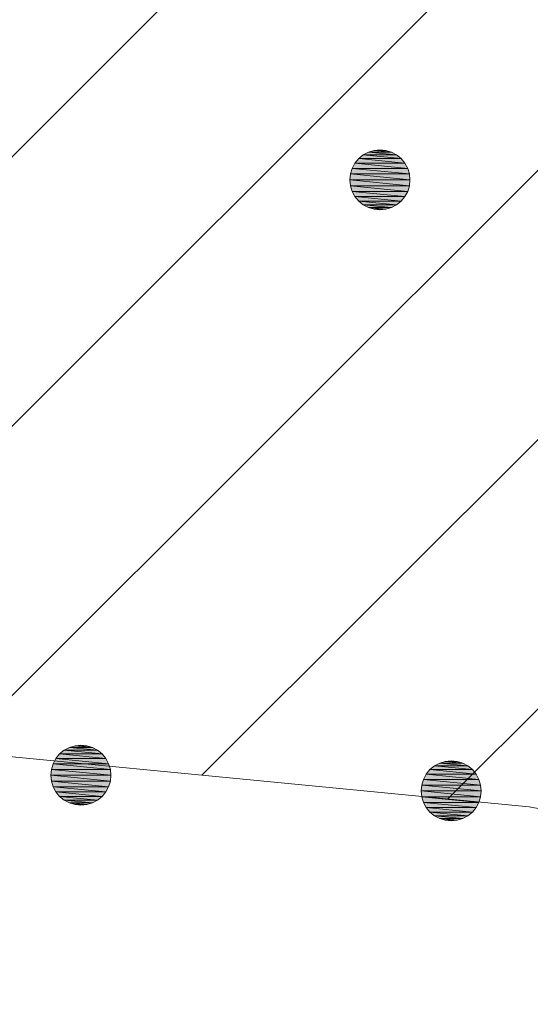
# Model space of a CAD drawing. Header units: metres. Extents: x 102852 to 106916, y 385458 to 392749.
# Tile 23 of 68: x 104678.5 to 104682.75, y 386153.01 to 386161.22. Entities that reach past the tile are written whole.
import ezdxf

# ---------------------------------------------------------------- set-up
doc = ezdxf.new("R2010")
doc.units = ezdxf.units.M
for name, color, linetype, lineweight in [('0-BEPLANTING', 14, 'Continuous', 30), ('0-GRAS OM SPORTVELDEN', 2, 'Continuous', 30), ('B-WE-GR-STRUIK-G', 90, 'Continuous', 13), ('Bomen', 84, 'Continuous', 0)]:
    doc.layers.add(name, color=color, linetype=linetype, lineweight=lineweight)

# ---------------------------------------------------------------- blocks, each defined once
blk = doc.blocks.new('MPOLYGON_526')
at = {"layer": 'Bomen', "flags": 128}
for points in [[(104678.9612, 386155.1652), (104678.9143, 386155.151), (104679.1057, 386155.151)], [(104679.01, 386155.17), (104678.9612, 386155.1652), (104679.0588, 386155.1652)], [(104678.9612, 386155.1652), (104679.0588, 386155.1652), (104679.1057, 386155.151)], [(104678.8332, 386155.0968), (104678.8021, 386155.0589), (104679.2179, 386155.0589)], [(104678.8711, 386155.1279), (104678.8332, 386155.0968), (104679.1868, 386155.0968)], [(104678.8332, 386155.0968), (104679.1868, 386155.0968), (104679.2179, 386155.0589)], [(104678.9143, 386155.151), (104678.8711, 386155.1279), (104679.1489, 386155.1279)], [(104678.8711, 386155.1279), (104679.1489, 386155.1279), (104679.1868, 386155.0968)], [(104678.9143, 386155.151), (104679.1057, 386155.151), (104679.1489, 386155.1279)], [(104678.779, 386155.0157), (104678.7648, 386154.9688), (104679.2552, 386154.9688)], [(104678.8021, 386155.0589), (104678.779, 386155.0157), (104679.241, 386155.0157)], [(104678.779, 386155.0157), (104679.241, 386155.0157), (104679.2552, 386154.9688)], [(104678.8021, 386155.0589), (104679.2179, 386155.0589), (104679.241, 386155.0157)], [(104678.7648, 386154.9688), (104678.76, 386154.92), (104679.26, 386154.92)], [(104678.76, 386154.92), (104678.7648, 386154.8712), (104679.2552, 386154.8712)], [(104678.76, 386154.92), (104679.26, 386154.92), (104679.2552, 386154.8712)], [(104678.7648, 386154.9688), (104679.2552, 386154.9688), (104679.26, 386154.92)], [(104678.7648, 386154.8712), (104678.779, 386154.8243), (104679.241, 386154.8243)], [(104678.7648, 386154.8712), (104679.2552, 386154.8712), (104679.241, 386154.8243)], [(104678.779, 386154.8243), (104678.8021, 386154.7811), (104679.2179, 386154.7811)], [(104678.779, 386154.8243), (104679.241, 386154.8243), (104679.2179, 386154.7811)], [(104678.8021, 386154.7811), (104678.8332, 386154.7432), (104679.1868, 386154.7432)], [(104678.8021, 386154.7811), (104679.2179, 386154.7811), (104679.1868, 386154.7432)], [(104678.8332, 386154.7432), (104678.8711, 386154.7121), (104679.1489, 386154.7121)], [(104678.8332, 386154.7432), (104679.1868, 386154.7432), (104679.1489, 386154.7121)], [(104678.8711, 386154.7121), (104678.9143, 386154.689), (104679.1057, 386154.689)], [(104678.8711, 386154.7121), (104679.1489, 386154.7121), (104679.1057, 386154.689)], [(104678.9143, 386154.689), (104678.9612, 386154.6748), (104679.0588, 386154.6748)], [(104678.9143, 386154.689), (104679.1057, 386154.689), (104679.0588, 386154.6748)], [(104678.9612, 386154.6748), (104679.0588, 386154.6748), (104679.01, 386154.67)]]:
    blk.add_lwpolyline(points, close=True, dxfattribs=at)
at = {"layer": 'Bomen', "color": 74, "true_color": 0x55aa00, "flags": 128}
for points in [[(104678.9143, 386155.151), (104678.9612, 386155.1652)], [(104678.9612, 386155.1652), (104679.01, 386155.17)], [(104679.01, 386155.17), (104679.0588, 386155.1652)], [(104679.0588, 386155.1652), (104679.1057, 386155.151)], [(104678.8021, 386155.0589), (104678.8332, 386155.0968)], [(104678.8332, 386155.0968), (104678.8711, 386155.1279)], [(104678.8711, 386155.1279), (104678.9143, 386155.151)], [(104679.1057, 386155.151), (104679.1489, 386155.1279)], [(104679.1489, 386155.1279), (104679.1868, 386155.0968)], [(104679.1868, 386155.0968), (104679.2179, 386155.0589)], [(104678.7648, 386154.9688), (104678.779, 386155.0157)], [(104678.779, 386155.0157), (104678.8021, 386155.0589)], [(104679.2179, 386155.0589), (104679.241, 386155.0157)], [(104679.241, 386155.0157), (104679.2552, 386154.9688)], [(104678.76, 386154.92), (104678.7648, 386154.9688)], [(104678.7648, 386154.8712), (104678.76, 386154.92)], [(104679.2552, 386154.9688), (104679.26, 386154.92)], [(104679.26, 386154.92), (104679.2552, 386154.8712)], [(104678.779, 386154.8243), (104678.7648, 386154.8712)], [(104679.2552, 386154.8712), (104679.241, 386154.8243)], [(104678.8021, 386154.7811), (104678.779, 386154.8243)], [(104678.8332, 386154.7432), (104678.8021, 386154.7811)], [(104679.2179, 386154.7811), (104679.1868, 386154.7432)], [(104679.241, 386154.8243), (104679.2179, 386154.7811)], [(104678.8711, 386154.7121), (104678.8332, 386154.7432)], [(104678.9143, 386154.689), (104678.8711, 386154.7121)], [(104678.9612, 386154.6748), (104678.9143, 386154.689)], [(104679.01, 386154.67), (104678.9612, 386154.6748)], [(104679.0588, 386154.6748), (104679.01, 386154.67)], [(104679.1057, 386154.689), (104679.0588, 386154.6748)], [(104679.1489, 386154.7121), (104679.1057, 386154.689)], [(104679.1868, 386154.7432), (104679.1489, 386154.7121)]]:
    blk.add_lwpolyline(points, dxfattribs=at)
at = {"layer": 'Bomen'}
for points in [[(104678.9612, 386155.1652), (104678.9143, 386155.151), (104679.1057, 386155.151)], [(104679.01, 386155.17), (104678.9612, 386155.1652), (104679.0588, 386155.1652)], [(104678.9612, 386155.1652), (104679.0588, 386155.1652), (104679.1057, 386155.151)], [(104678.8332, 386155.0968), (104678.8021, 386155.0589), (104679.2179, 386155.0589)], [(104678.8711, 386155.1279), (104678.8332, 386155.0968), (104679.1868, 386155.0968)], [(104678.8332, 386155.0968), (104679.1868, 386155.0968), (104679.2179, 386155.0589)], [(104678.9143, 386155.151), (104678.8711, 386155.1279), (104679.1489, 386155.1279)], [(104678.8711, 386155.1279), (104679.1489, 386155.1279), (104679.1868, 386155.0968)], [(104678.9143, 386155.151), (104679.1057, 386155.151), (104679.1489, 386155.1279)], [(104678.779, 386155.0157), (104678.7648, 386154.9688), (104679.2552, 386154.9688)], [(104678.8021, 386155.0589), (104678.779, 386155.0157), (104679.241, 386155.0157)], [(104678.779, 386155.0157), (104679.241, 386155.0157), (104679.2552, 386154.9688)], [(104678.8021, 386155.0589), (104679.2179, 386155.0589), (104679.241, 386155.0157)], [(104678.7648, 386154.9688), (104678.76, 386154.92), (104679.26, 386154.92)], [(104678.7648, 386154.9688), (104679.2552, 386154.9688), (104679.26, 386154.92)]]:
    blk.add_solid(points, dxfattribs=at)
at = {"layer": 'Bomen', "extrusion": (0, 0, -1)}
for points in [[(-104678.76, 386154.92), (-104678.7648, 386154.8712), (-104679.2552, 386154.8712)], [(-104678.76, 386154.92), (-104679.26, 386154.92), (-104679.2552, 386154.8712)], [(-104678.7648, 386154.8712), (-104678.779, 386154.8243), (-104679.241, 386154.8243)], [(-104678.7648, 386154.8712), (-104679.2552, 386154.8712), (-104679.241, 386154.8243)], [(-104678.779, 386154.8243), (-104678.8021, 386154.7811), (-104679.2179, 386154.7811)], [(-104678.779, 386154.8243), (-104679.241, 386154.8243), (-104679.2179, 386154.7811)], [(-104678.8021, 386154.7811), (-104678.8332, 386154.7432), (-104679.1868, 386154.7432)], [(-104678.8021, 386154.7811), (-104679.2179, 386154.7811), (-104679.1868, 386154.7432)], [(-104678.8332, 386154.7432), (-104678.8711, 386154.7121), (-104679.1489, 386154.7121)], [(-104678.8332, 386154.7432), (-104679.1868, 386154.7432), (-104679.1489, 386154.7121)], [(-104678.8711, 386154.7121), (-104678.9143, 386154.689), (-104679.1057, 386154.689)], [(-104678.8711, 386154.7121), (-104679.1489, 386154.7121), (-104679.1057, 386154.689)], [(-104678.9143, 386154.689), (-104678.9612, 386154.6748), (-104679.0588, 386154.6748)], [(-104678.9143, 386154.689), (-104679.1057, 386154.689), (-104679.0588, 386154.6748)], [(-104678.9612, 386154.6748), (-104679.0588, 386154.6748), (-104679.01, 386154.67)]]:
    blk.add_solid(points, dxfattribs=at)
blk = doc.blocks.new('MPOLYGON_527')
at = {"layer": 'Bomen', "flags": 128}
for points in [[(104681.3605, 386160.0896), (104681.3226, 386160.0585), (104681.6761, 386160.0585)], [(104681.4037, 386160.1127), (104681.3605, 386160.0896), (104681.6383, 386160.0896)], [(104681.3605, 386160.0896), (104681.6383, 386160.0896), (104681.6761, 386160.0585)], [(104681.4506, 386160.1269), (104681.4037, 386160.1127), (104681.595, 386160.1127)], [(104681.4037, 386160.1127), (104681.595, 386160.1127), (104681.6383, 386160.0896)], [(104681.4994, 386160.1317), (104681.4506, 386160.1269), (104681.5481, 386160.1269)], [(104681.4506, 386160.1269), (104681.5481, 386160.1269), (104681.595, 386160.1127)], [(104681.2915, 386160.0206), (104681.2684, 386159.9774), (104681.7303, 386159.9774)], [(104681.3226, 386160.0585), (104681.2915, 386160.0206), (104681.7072, 386160.0206)], [(104681.2915, 386160.0206), (104681.7072, 386160.0206), (104681.7303, 386159.9774)], [(104681.3226, 386160.0585), (104681.6761, 386160.0585), (104681.7072, 386160.0206)], [(104681.2542, 386159.9305), (104681.2494, 386159.8817), (104681.7494, 386159.8817)], [(104681.2684, 386159.9774), (104681.2542, 386159.9305), (104681.7446, 386159.9305)], [(104681.2542, 386159.9305), (104681.7446, 386159.9305), (104681.7494, 386159.8817)], [(104681.2684, 386159.9774), (104681.7303, 386159.9774), (104681.7446, 386159.9305)], [(104681.2494, 386159.8817), (104681.2542, 386159.8329), (104681.7446, 386159.8329)], [(104681.2494, 386159.8817), (104681.7494, 386159.8817), (104681.7446, 386159.8329)], [(104681.2542, 386159.8329), (104681.2684, 386159.786), (104681.7303, 386159.786)], [(104681.2542, 386159.8329), (104681.7446, 386159.8329), (104681.7303, 386159.786)], [(104681.2684, 386159.786), (104681.2915, 386159.7428), (104681.7072, 386159.7428)], [(104681.2684, 386159.786), (104681.7303, 386159.786), (104681.7072, 386159.7428)], [(104681.2915, 386159.7428), (104681.3226, 386159.7049), (104681.6761, 386159.7049)], [(104681.2915, 386159.7428), (104681.7072, 386159.7428), (104681.6761, 386159.7049)], [(104681.3226, 386159.7049), (104681.3605, 386159.6738), (104681.6383, 386159.6738)], [(104681.3226, 386159.7049), (104681.6761, 386159.7049), (104681.6383, 386159.6738)], [(104681.3605, 386159.6738), (104681.4037, 386159.6507), (104681.595, 386159.6507)], [(104681.3605, 386159.6738), (104681.6383, 386159.6738), (104681.595, 386159.6507)], [(104681.4037, 386159.6507), (104681.4506, 386159.6365), (104681.5481, 386159.6365)], [(104681.4037, 386159.6507), (104681.595, 386159.6507), (104681.5481, 386159.6365)], [(104681.4506, 386159.6365), (104681.5481, 386159.6365), (104681.4994, 386159.6317)]]:
    blk.add_lwpolyline(points, close=True, dxfattribs=at)
at = {"layer": 'Bomen', "color": 74, "true_color": 0x55aa00, "flags": 128}
for points in [[(104681.3226, 386160.0585), (104681.3605, 386160.0896)], [(104681.3605, 386160.0896), (104681.4037, 386160.1127)], [(104681.4037, 386160.1127), (104681.4506, 386160.1269)], [(104681.4506, 386160.1269), (104681.4994, 386160.1317)], [(104681.4994, 386160.1317), (104681.5481, 386160.1269)], [(104681.5481, 386160.1269), (104681.595, 386160.1127)], [(104681.595, 386160.1127), (104681.6383, 386160.0896)], [(104681.6383, 386160.0896), (104681.6761, 386160.0585)], [(104681.2684, 386159.9774), (104681.2915, 386160.0206)], [(104681.2915, 386160.0206), (104681.3226, 386160.0585)], [(104681.6761, 386160.0585), (104681.7072, 386160.0206)], [(104681.7072, 386160.0206), (104681.7303, 386159.9774)], [(104681.2494, 386159.8817), (104681.2542, 386159.9305)], [(104681.2542, 386159.9305), (104681.2684, 386159.9774)], [(104681.7303, 386159.9774), (104681.7446, 386159.9305)], [(104681.7446, 386159.9305), (104681.7494, 386159.8817)], [(104681.2542, 386159.8329), (104681.2494, 386159.8817)], [(104681.7494, 386159.8817), (104681.7446, 386159.8329)], [(104681.2684, 386159.786), (104681.2542, 386159.8329)], [(104681.2915, 386159.7428), (104681.2684, 386159.786)], [(104681.7303, 386159.786), (104681.7072, 386159.7428)], [(104681.7446, 386159.8329), (104681.7303, 386159.786)], [(104681.3226, 386159.7049), (104681.2915, 386159.7428)], [(104681.3605, 386159.6738), (104681.3226, 386159.7049)], [(104681.4037, 386159.6507), (104681.3605, 386159.6738)], [(104681.6383, 386159.6738), (104681.595, 386159.6507)], [(104681.6761, 386159.7049), (104681.6383, 386159.6738)], [(104681.7072, 386159.7428), (104681.6761, 386159.7049)], [(104681.4506, 386159.6365), (104681.4037, 386159.6507)], [(104681.4994, 386159.6317), (104681.4506, 386159.6365)], [(104681.5481, 386159.6365), (104681.4994, 386159.6317)], [(104681.595, 386159.6507), (104681.5481, 386159.6365)]]:
    blk.add_lwpolyline(points, dxfattribs=at)
at = {"layer": 'Bomen'}
for points in [[(104681.3605, 386160.0896), (104681.3226, 386160.0585), (104681.6761, 386160.0585)], [(104681.4037, 386160.1127), (104681.3605, 386160.0896), (104681.6383, 386160.0896)], [(104681.3605, 386160.0896), (104681.6383, 386160.0896), (104681.6761, 386160.0585)], [(104681.4506, 386160.1269), (104681.4037, 386160.1127), (104681.595, 386160.1127)], [(104681.4037, 386160.1127), (104681.595, 386160.1127), (104681.6383, 386160.0896)], [(104681.4994, 386160.1317), (104681.4506, 386160.1269), (104681.5481, 386160.1269)], [(104681.4506, 386160.1269), (104681.5481, 386160.1269), (104681.595, 386160.1127)], [(104681.2915, 386160.0206), (104681.2684, 386159.9774), (104681.7303, 386159.9774)], [(104681.3226, 386160.0585), (104681.2915, 386160.0206), (104681.7072, 386160.0206)], [(104681.2915, 386160.0206), (104681.7072, 386160.0206), (104681.7303, 386159.9774)], [(104681.3226, 386160.0585), (104681.6761, 386160.0585), (104681.7072, 386160.0206)], [(104681.2542, 386159.9305), (104681.2494, 386159.8817), (104681.7494, 386159.8817)], [(104681.2684, 386159.9774), (104681.2542, 386159.9305), (104681.7446, 386159.9305)], [(104681.2542, 386159.9305), (104681.7446, 386159.9305), (104681.7494, 386159.8817)], [(104681.2684, 386159.9774), (104681.7303, 386159.9774), (104681.7446, 386159.9305)]]:
    blk.add_solid(points, dxfattribs=at)
at = {"layer": 'Bomen', "extrusion": (0, 0, -1)}
for points in [[(-104681.2494, 386159.8817), (-104681.2542, 386159.8329), (-104681.7446, 386159.8329)], [(-104681.2494, 386159.8817), (-104681.7494, 386159.8817), (-104681.7446, 386159.8329)], [(-104681.2542, 386159.8329), (-104681.2684, 386159.786), (-104681.7303, 386159.786)], [(-104681.2542, 386159.8329), (-104681.7446, 386159.8329), (-104681.7303, 386159.786)], [(-104681.2684, 386159.786), (-104681.2915, 386159.7428), (-104681.7072, 386159.7428)], [(-104681.2684, 386159.786), (-104681.7303, 386159.786), (-104681.7072, 386159.7428)], [(-104681.2915, 386159.7428), (-104681.3226, 386159.7049), (-104681.6761, 386159.7049)], [(-104681.2915, 386159.7428), (-104681.7072, 386159.7428), (-104681.6761, 386159.7049)], [(-104681.3226, 386159.7049), (-104681.3605, 386159.6738), (-104681.6383, 386159.6738)], [(-104681.3226, 386159.7049), (-104681.6761, 386159.7049), (-104681.6383, 386159.6738)], [(-104681.3605, 386159.6738), (-104681.4037, 386159.6507), (-104681.595, 386159.6507)], [(-104681.3605, 386159.6738), (-104681.6383, 386159.6738), (-104681.595, 386159.6507)], [(-104681.4037, 386159.6507), (-104681.4506, 386159.6365), (-104681.5481, 386159.6365)], [(-104681.4037, 386159.6507), (-104681.595, 386159.6507), (-104681.5481, 386159.6365)], [(-104681.4506, 386159.6365), (-104681.5481, 386159.6365), (-104681.4994, 386159.6317)]]:
    blk.add_solid(points, dxfattribs=at)
blk = doc.blocks.new('MPOLYGON_561')
at = {"layer": 'Bomen', "flags": 128}
for points in [[(104681.9534, 386154.9973), (104681.9156, 386154.9662), (104682.2691, 386154.9662)], [(104681.9967, 386155.0204), (104681.9534, 386154.9973), (104682.2312, 386154.9973)], [(104681.9534, 386154.9973), (104682.2312, 386154.9973), (104682.2691, 386154.9662)], [(104682.0436, 386155.0346), (104681.9967, 386155.0204), (104682.188, 386155.0204)], [(104681.9967, 386155.0204), (104682.188, 386155.0204), (104682.2312, 386154.9973)], [(104682.0923, 386155.0394), (104682.0436, 386155.0346), (104682.1411, 386155.0346)], [(104682.0436, 386155.0346), (104682.1411, 386155.0346), (104682.188, 386155.0204)], [(104681.8845, 386154.9283), (104681.8614, 386154.8851), (104682.3233, 386154.8851)], [(104681.9156, 386154.9662), (104681.8845, 386154.9283), (104682.3002, 386154.9283)], [(104681.8845, 386154.9283), (104682.3002, 386154.9283), (104682.3233, 386154.8851)], [(104681.9156, 386154.9662), (104682.2691, 386154.9662), (104682.3002, 386154.9283)], [(104681.8471, 386154.8382), (104681.8423, 386154.7894), (104682.3423, 386154.7894)], [(104681.8614, 386154.8851), (104681.8471, 386154.8382), (104682.3375, 386154.8382)], [(104681.8471, 386154.8382), (104682.3375, 386154.8382), (104682.3423, 386154.7894)], [(104681.8614, 386154.8851), (104682.3233, 386154.8851), (104682.3375, 386154.8382)], [(104681.8423, 386154.7894), (104681.8471, 386154.7406), (104682.3375, 386154.7406)], [(104681.8423, 386154.7894), (104682.3423, 386154.7894), (104682.3375, 386154.7406)], [(104681.8471, 386154.7406), (104681.8614, 386154.6937), (104682.3233, 386154.6937)], [(104681.8471, 386154.7406), (104682.3375, 386154.7406), (104682.3233, 386154.6937)], [(104681.8614, 386154.6937), (104681.8845, 386154.6505), (104682.3002, 386154.6505)], [(104681.8614, 386154.6937), (104682.3233, 386154.6937), (104682.3002, 386154.6505)], [(104681.8845, 386154.6505), (104681.9156, 386154.6126), (104682.2691, 386154.6126)], [(104681.8845, 386154.6505), (104682.3002, 386154.6505), (104682.2691, 386154.6126)], [(104681.9156, 386154.6126), (104681.9534, 386154.5815), (104682.2312, 386154.5815)], [(104681.9156, 386154.6126), (104682.2691, 386154.6126), (104682.2312, 386154.5815)], [(104681.9534, 386154.5815), (104681.9967, 386154.5584), (104682.188, 386154.5584)], [(104681.9534, 386154.5815), (104682.2312, 386154.5815), (104682.188, 386154.5584)], [(104681.9967, 386154.5584), (104682.0436, 386154.5442), (104682.1411, 386154.5442)], [(104681.9967, 386154.5584), (104682.188, 386154.5584), (104682.1411, 386154.5442)], [(104682.0436, 386154.5442), (104682.1411, 386154.5442), (104682.0923, 386154.5394)]]:
    blk.add_lwpolyline(points, close=True, dxfattribs=at)
at = {"layer": 'Bomen', "color": 74, "true_color": 0x55aa00, "flags": 128}
for points in [[(104681.9156, 386154.9662), (104681.9534, 386154.9973)], [(104681.9534, 386154.9973), (104681.9967, 386155.0204)], [(104681.9967, 386155.0204), (104682.0436, 386155.0346)], [(104682.0436, 386155.0346), (104682.0923, 386155.0394)], [(104682.0923, 386155.0394), (104682.1411, 386155.0346)], [(104682.1411, 386155.0346), (104682.188, 386155.0204)], [(104682.188, 386155.0204), (104682.2312, 386154.9973)], [(104682.2312, 386154.9973), (104682.2691, 386154.9662)], [(104681.8614, 386154.8851), (104681.8845, 386154.9283)], [(104681.8845, 386154.9283), (104681.9156, 386154.9662)], [(104682.2691, 386154.9662), (104682.3002, 386154.9283)], [(104682.3002, 386154.9283), (104682.3233, 386154.8851)], [(104681.8423, 386154.7894), (104681.8471, 386154.8382)], [(104681.8471, 386154.8382), (104681.8614, 386154.8851)], [(104682.3233, 386154.8851), (104682.3375, 386154.8382)], [(104682.3375, 386154.8382), (104682.3423, 386154.7894)], [(104681.8471, 386154.7406), (104681.8423, 386154.7894)], [(104682.3423, 386154.7894), (104682.3375, 386154.7406)], [(104681.8614, 386154.6937), (104681.8471, 386154.7406)], [(104681.8845, 386154.6505), (104681.8614, 386154.6937)], [(104682.3233, 386154.6937), (104682.3002, 386154.6505)], [(104682.3375, 386154.7406), (104682.3233, 386154.6937)], [(104681.9156, 386154.6126), (104681.8845, 386154.6505)], [(104681.9534, 386154.5815), (104681.9156, 386154.6126)], [(104682.2691, 386154.6126), (104682.2312, 386154.5815)], [(104682.3002, 386154.6505), (104682.2691, 386154.6126)], [(104681.9967, 386154.5584), (104681.9534, 386154.5815)], [(104682.0436, 386154.5442), (104681.9967, 386154.5584)], [(104682.0923, 386154.5394), (104682.0436, 386154.5442)], [(104682.1411, 386154.5442), (104682.0923, 386154.5394)], [(104682.188, 386154.5584), (104682.1411, 386154.5442)], [(104682.2312, 386154.5815), (104682.188, 386154.5584)]]:
    blk.add_lwpolyline(points, dxfattribs=at)
at = {"layer": 'Bomen'}
for points in [[(104681.9534, 386154.9973), (104681.9156, 386154.9662), (104682.2691, 386154.9662)], [(104681.9967, 386155.0204), (104681.9534, 386154.9973), (104682.2312, 386154.9973)], [(104681.9534, 386154.9973), (104682.2312, 386154.9973), (104682.2691, 386154.9662)], [(104682.0436, 386155.0346), (104681.9967, 386155.0204), (104682.188, 386155.0204)], [(104681.9967, 386155.0204), (104682.188, 386155.0204), (104682.2312, 386154.9973)], [(104682.0923, 386155.0394), (104682.0436, 386155.0346), (104682.1411, 386155.0346)], [(104682.0436, 386155.0346), (104682.1411, 386155.0346), (104682.188, 386155.0204)], [(104681.8845, 386154.9283), (104681.8614, 386154.8851), (104682.3233, 386154.8851)], [(104681.9156, 386154.9662), (104681.8845, 386154.9283), (104682.3002, 386154.9283)], [(104681.8845, 386154.9283), (104682.3002, 386154.9283), (104682.3233, 386154.8851)], [(104681.9156, 386154.9662), (104682.2691, 386154.9662), (104682.3002, 386154.9283)], [(104681.8471, 386154.8382), (104681.8423, 386154.7894), (104682.3423, 386154.7894)], [(104681.8614, 386154.8851), (104681.8471, 386154.8382), (104682.3375, 386154.8382)], [(104681.8471, 386154.8382), (104682.3375, 386154.8382), (104682.3423, 386154.7894)], [(104681.8614, 386154.8851), (104682.3233, 386154.8851), (104682.3375, 386154.8382)]]:
    blk.add_solid(points, dxfattribs=at)
at = {"layer": 'Bomen', "extrusion": (0, 0, -1)}
for points in [[(-104681.8423, 386154.7894), (-104681.8471, 386154.7406), (-104682.3375, 386154.7406)], [(-104681.8423, 386154.7894), (-104682.3423, 386154.7894), (-104682.3375, 386154.7406)], [(-104681.8471, 386154.7406), (-104681.8614, 386154.6937), (-104682.3233, 386154.6937)], [(-104681.8471, 386154.7406), (-104682.3375, 386154.7406), (-104682.3233, 386154.6937)], [(-104681.8614, 386154.6937), (-104681.8845, 386154.6505), (-104682.3002, 386154.6505)], [(-104681.8614, 386154.6937), (-104682.3233, 386154.6937), (-104682.3002, 386154.6505)], [(-104681.8845, 386154.6505), (-104681.9156, 386154.6126), (-104682.2691, 386154.6126)], [(-104681.8845, 386154.6505), (-104682.3002, 386154.6505), (-104682.2691, 386154.6126)], [(-104681.9156, 386154.6126), (-104681.9534, 386154.5815), (-104682.2312, 386154.5815)], [(-104681.9156, 386154.6126), (-104682.2691, 386154.6126), (-104682.2312, 386154.5815)], [(-104681.9534, 386154.5815), (-104681.9967, 386154.5584), (-104682.188, 386154.5584)], [(-104681.9534, 386154.5815), (-104682.2312, 386154.5815), (-104682.188, 386154.5584)], [(-104681.9967, 386154.5584), (-104682.0436, 386154.5442), (-104682.1411, 386154.5442)], [(-104681.9967, 386154.5584), (-104682.188, 386154.5584), (-104682.1411, 386154.5442)], [(-104682.0436, 386154.5442), (-104682.1411, 386154.5442), (-104682.0923, 386154.5394)]]:
    blk.add_solid(points, dxfattribs=at)

msp = doc.modelspace()

# ---------------------------------------------------------------- hatches: boundary and pattern name
at = {"layer": '0-BEPLANTING', "ltscale": 0.2}
h = msp.add_hatch(dxfattribs=at)
h.set_pattern_fill('ANSI31', color=256, scale=0.1, pattern_type=2)
h.set_pattern_definition([(45, (0, 0), (-1.122532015, 1.122532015), [])])
h.paths.add_polyline_path([(104725.5041, 386185.5516), (104726.6904, 386186.8565), (104726.555, 386187.927), (104724.615, 386190.53), (104723.233, 386191.094), (104717.329, 386186.1), (104712.077, 386184.804), (104708.52, 386182.898), (104698.239, 386179.646), (104694.2933, 386178.6552), (104670.177, 386171.463), (104661.665, 386170.595), (104657.921, 386171.026), (104649.315, 386168.762), (104644.0499, 386169.2425), (104655.4503, 386131.7819), (104667.9356, 386135.5249), (104668.023, 386138.7861), (104669.2426, 386146.0611), (104670.0823, 386149.9305), (104670.6299, 386153.3984), (104670.9585, 386154.2745), (104672.1632, 386155.187), (104673.9521, 386155.3696), (104673.9582, 386155.3694), (104676.1426, 386155.2966), (104682.7414, 386154.6566), (104689.9679, 386153.3429), (104693.2526, 386153.9059)])
at = {"layer": '0-GRAS OM SPORTVELDEN', "ltscale": 0.2}
h = msp.add_hatch(dxfattribs=at)
h.set_pattern_fill('ANSI31', color=256, scale=0.1, style=0, pattern_type=2)
h.set_pattern_definition([(45, (0.0001, -2e-20), (-1.122532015, 1.122532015), [])])
h.paths.add_polyline_path([(104619.488, 386300.894), (104617.6524, 386300.2879), (104617.5015, 386300.1567), (104619.581, 386289.956), (104621.2638, 386290.2364), (104621.247, 386290.337)], flags=17)
h.paths.add_polyline_path([(104557.247, 386214.543), (104555.4421, 386214.9354), (104553.7303, 386215.6291), (104552.1613, 386216.6037), (104550.781, 386217.831), (104552.019, 386210.717), (104528.482, 386184.038), (104528.455, 386183.938), (104530.486, 386175.135), (104530.88, 386174.045), (104532.1, 386170.641), (104534.504, 386166.088), (104537.31, 386161.945), (104539.961, 386159.918), (104544.683, 386157.74), (104549.448, 386156.066), (104553.504, 386155.407), (104556.628, 386155.983), (104558.928, 386157.469), (104562.25, 386160.578), (104563.42, 386161.783), (104565.633, 386163.492), (104567.861, 386164.791), (104569.908, 386165.507), (104572.419, 386165.771), (104576.253, 386165.57), (104580.316, 386165.349), (104586.226, 386164.913), (104590.978, 386164.572), (104595.3, 386164.329), (104596.59, 386160.217), (104598.518, 386154.429), (104608.6333, 386157.5377), (104608.3002, 386158.6214), (104616.694, 386161.244), (104627.633, 386164.579), (104635.788, 386167.129), (104643.916, 386169.54), (104644.0192, 386169.2453), (104649.315, 386168.762), (104652.746, 386169.712), (104657.921, 386171.026), (104661.665, 386170.595), (104670.177, 386171.463), (104687.459, 386176.939), (104698.239, 386179.646), (104708.52, 386182.898), (104712.077, 386184.804), (104717.329, 386186.1), (104723.233, 386191.094), (104724.615, 386190.53), (104726.555, 386187.927), (104726.6904, 386186.8565), (104728.791, 386186.85), (104728.195, 386187.814), (104723.035, 386216.097), (104723.258, 386216.294), (104717.9423, 386245.2771), (104717.449, 386245.209), (104713.823, 386265.411), (104728.055, 386267.938), (104728.576, 386270.771), (104724.981, 386291.15), (104724.5133, 386293.9194), (104720.809, 386291.521), (104717.746, 386291.349), (104716.632, 386292.004), (104714.389, 386296.35), (104712.249, 386303.881), (104708.254, 386313.042), (104706.534, 386312.462), (104704.171, 386312.716), (104701.309, 386316.197), (104699.228, 386319.799), (104698.398, 386322.942), (104698.511, 386324.932), (104699.4389, 386326.1472), (104706.229, 386327.629), (104702.8688, 386328.0105), (104699.7634, 386330.963), (104699.346, 386329.98), (104697.939, 386329.455), (104696.532, 386329.623), (104695.103, 386331.308), (104691.58, 386332.037), (104687.031, 386332.689), (104684.41, 386333.009), (104677.492, 386333.005), (104671.521, 386332.808), (104664.236, 386331.939), (104660.846, 386331.794), (104659.078, 386332.035), (104658.2978, 386334.1626), (104654.263, 386333.646), (104652.54, 386333.403), (104646.7793, 386332.606), (104648.982, 386332.637), (104649.372, 386331.308), (104620.271, 386326.782), (104624.8076, 386304.2553), (104626.392, 386304.589), (104626.7056, 386303.0226), (104628.473, 386293.179), (104628.423, 386293.173), (104631.096, 386278.671), (104631.2332, 386277.935), (104632.063, 386278.074), (104632.07, 386277.973), (104632.481, 386278.019), (104633.013, 386275.276), (104632.589, 386275.211), (104632.606, 386275.134), (104631.7833, 386274.9849), (104635.3973, 386255.6039), (104636.281, 386255.703), (104636.321, 386255.549), (104636.643, 386255.626), (104637.162, 386252.923), (104636.817, 386252.859), (104636.809, 386252.762), (104635.9667, 386252.55), (104636.142, 386251.61), (104641.272, 386223.539), (104643.237, 386212.575), (104642.1867, 386212.3784), (104642.798, 386208.809), (104641.119, 386208.47), (104638.9369, 386219.3085), (104641.0979, 386219.7436), (104640.476, 386223.387), (104635.515, 386250.543), (104630.302, 386278.562), (104627.655, 386293.02), (104627.597, 386293.013), (104625.8205, 386302.8635), (104619.038, 386301.493), (104616.605, 386299.377), (104637.859, 386186.261), (104636.566, 386185.994), (104615.422, 386298.405), (104580.881, 386294.064), (104550.723, 386286.423), (104547.944, 386283.728), (104547.3211, 386282.5021), (104546.9401, 386281.1808), (104546.8146, 386279.8115), (104546.949, 386278.443), (104553.415, 386243.828), (104554.541, 386244.055), (104555.72, 386237.614), (104554.924, 386237.468), (104557.756, 386222.506), (104558.575, 386222.691), (104559.773, 386216.223), (104558.604, 386215.983), (104565.256, 386180.773), (104569.235, 386175.804), (104567.962, 386174.803), (104563.711, 386180.181)])
h.paths.add_polyline_path([(104569.66, 386181.657), (104578.662, 386183.328), (104580.572, 386183.7), (104577.579, 386199.749), (104590.208, 386202.154, -0.491164), (104604.192, 386204.778), (104616.946, 386207.149), (104619.968, 386191.083), (104621.783, 386191.39), (104630.879, 386193.124, -0.467531), (104631.471, 386194.047), (104622.378, 386242.456), (104599.7826, 386238.1558, -0.04693), (104599.9395, 386236.488, -0.910346), (104582.2094, 386234.8201), (104582.177, 386234.814), (104559.582, 386230.488), (104568.6657, 386182.226, -0.430584)], flags=17)
h.paths.add_polyline_path([(104577.78, 386268.386), (104591.732, 386271.027, -0.481268)])
h.paths.add_polyline_path([(104635.317, 386206.146), (104637.2126, 386206.4966), (104639.1572, 386195.9832), (104637.291, 386195.607)], flags=17)
h.paths.add_polyline_path([(104637.5465, 386194.3277), (104639.156, 386194.644), (104640.857, 386186.857), (104639.0832, 386186.5084)], flags=17)
h.paths.add_polyline_path([(104635.0626, 386207.561), (104633.263, 386217.596), (104634.882, 386217.975), (104636.886, 386207.888)], flags=17)
h.paths.add_polyline_path([(104632.9968, 386219.0855), (104630.948, 386229.833), (104632.53, 386230.217), (104634.715, 386219.413)], flags=17)
h.paths.add_polyline_path([(104641.238, 386207.115), (104643.2257, 386207.4478), (104644.9716, 386197.0188), (104643.318, 386196.742)], flags=17)
h.paths.add_polyline_path([(104643.581, 386195.53), (104645.202, 386195.914), (104646.271, 386188.982), (104644.987, 386188.661)], flags=17)
h.paths.add_polyline_path([(104630.6794, 386231.2746), (104628.4257, 386241.6541), (104630.355, 386242.073), (104632.224, 386231.61)], flags=17)
h.paths.add_polyline_path([(104638.766, 386220.264), (104636.773, 386231.004), (104638.744, 386231.431), (104640.6655, 386220.601)], flags=17)
h.paths.add_polyline_path([(104628.248, 386242.948), (104626.345, 386253.51), (104628.1591, 386253.8475), (104630.113, 386243.345)], flags=17)
h.paths.add_polyline_path([(104636.646, 386232.079), (104634.6123, 386242.6965), (104636.432, 386243.045), (104638.4718, 386232.4299)], flags=17)
h.paths.add_polyline_path([(104648.466, 386208.066), (104687.473, 386215.293), (104692.955, 386185.899), (104653.831, 386178.845)], flags=17)
h.paths.add_polyline_path([(104646.842, 386216.915), (104646.669, 386217.631), (104637.738, 386266.027), (104628.859, 386314.453), (104628.712, 386315.25), (104629.447, 386315.388), (104638.62, 386317.098), (104640.32, 386317.415), (104651.131, 386319.386), (104656.42, 386320.36), (104663.754, 386321.648), (104669.038, 386322.663), (104679.818, 386324.611), (104681.73, 386324.98), (104690.753, 386326.632), (104691.509, 386326.771), (104691.655, 386326.057), (104700.614, 386277.511), (104709.519, 386229.3), (104709.657, 386228.519), (104708.928, 386228.36), (104699.853, 386226.674), (104697.969, 386226.321), (104687.217, 386224.365), (104681.88, 386223.362), (104674.552, 386222.009), (104669.315, 386221.059), (104658.429, 386219.044), (104656.759, 386218.72), (104647.632, 386217.06)], flags=17)
h.paths.add_polyline_path([(104634.345, 386243.837), (104632.3551, 386254.6667), (104634.12, 386254.991), (104636.121, 386244.243), (104636.1346, 386244.1702)], flags=17)
h.paths.add_polyline_path([(104626.331, 386254.635), (104624.174, 386265.283), (104625.981, 386265.745), (104628.017, 386254.979)], flags=17)
h.paths.add_polyline_path([(104632.159, 386255.673), (104630.143, 386266.3818), (104631.658, 386266.667), (104634.0298, 386256.0926)], flags=17)
h.paths.add_polyline_path([(104623.867, 386266.414), (104621.9158, 386277.016), (104623.622, 386277.33), (104625.6699, 386266.7634)], flags=17)
h.paths.add_polyline_path([(104668.206, 386237.514, -0.485412), (104682.469, 386240.143)])
h.paths.add_polyline_path([(104629.9542, 386267.6075), (104628.137, 386277.879), (104629.4939, 386278.1405), (104631.472, 386267.876)], flags=17)
h.paths.add_polyline_path([(104621.645, 386278.086), (104619.722, 386288.871), (104621.453, 386289.087), (104623.424, 386278.491), (104623.4373, 386278.4194)], flags=17)
h.paths.add_polyline_path([(104660.2926, 386271.815, -1), (104678.2134, 386271.815, -0.914044), (104660.4366, 386270.2151), (104660.36, 386270.201), (104660.4367, 386270.2149, -0.044914)])
h.paths.add_polyline_path([(104627.842, 386279.112), (104625.592, 386289.991), (104627.419, 386290.418), (104629.231, 386279.353)], flags=17)
h.paths.add_polyline_path([(104625.394, 386291.012), (104623.236, 386302.165), (104625.238, 386302.5272), (104627.252, 386291.396), (104627.2604, 386291.3497)], flags=17)
h.paths.add_polyline_path([(104655.991, 386303.602), (104670.244, 386306.217, -0.498792)])
h.paths.add_polyline_path([(104722.69, 386211.573), (104723.086, 386211.638), (104727.43, 386187.892), (104727.038, 386187.909)], flags=17)
h.paths.add_polyline_path([(104722.318, 386213.813), (104716.662, 386244.718), (104713.027, 386265.248), (104713.426, 386265.372), (104717.108, 386244.842), (104722.769, 386213.936)], flags=17)
h.paths.add_polyline_path([(104613.246, 386291.062, -0.540709), (104612.327, 386291.628), (104603.24, 386289.898), (104601.417, 386289.578), (104604.456, 386273.445), (104591.732, 386271.027, -0.481268), (104577.78, 386268.386), (104565.044, 386265.992), (104562.003, 386282.049), (104560.095, 386281.71), (104551.049, 386279.985, -0.419907), (104550.459, 386279.065), (104559.582, 386230.488), (104582.2094, 386234.8202, -0.046929), (104582.0525, 386236.488, -0.910346), (104599.7826, 386238.1559), (104599.815, 386238.162), (104622.378, 386242.456)], flags=17)
h.paths.add_polyline_path([(104601.417, 386289.578), (104590.561, 386287.518), (104591.539, 386282.21), (104573.771, 386278.868), (104572.715, 386284.094), (104562.003, 386282.049), (104565.044, 386265.992), (104577.78, 386268.386), (104591.732, 386271.027), (104604.456, 386273.445)])
h.paths.add_polyline_path([(104590.561, 386287.518), (104585.344, 386286.549), (104578.052, 386285.182), (104572.715, 386284.094), (104573.771, 386278.868), (104591.539, 386282.21)])
h.paths.add_polyline_path([(104582.0525, 386236.488, 0.046929), (104582.2094, 386234.8202, 0.910349), (104599.9395, 386236.488, 0.04693), (104599.7826, 386238.1558, 0.910347)], flags=17)
h.paths.add_polyline_path([(104616.946, 386207.149), (104604.192, 386204.778), (104590.208, 386202.154), (104577.579, 386199.749), (104580.572, 386183.7), (104591.345, 386185.689), (104590.311, 386190.997), (104608.139, 386194.309), (104609.158, 386189.023), (104619.968, 386191.083)])
h.paths.add_polyline_path([(104608.139, 386194.309), (104590.311, 386190.997), (104591.345, 386185.689), (104596.617, 386186.678), (104603.91, 386187.998), (104609.158, 386189.023)])
h.paths.add_polyline_path([(104590.208, 386202.154), (104604.192, 386204.778, 0.491164)])
h.paths.add_polyline_path([(104678.2134, 386271.815, 0.044914), (104678.0693, 386273.4151), (104660.4367, 386270.2149, 0.914032)])
h.paths.add_polyline_path([(104660.2926, 386271.815, 0.044914), (104660.4367, 386270.2149), (104678.0693, 386273.4151, 0.914032)])
h.paths.add_polyline_path([(104670.244, 386306.217), (104655.991, 386303.602, 0.498792)])
h.paths.add_polyline_path([(104668.206, 386237.514), (104682.469, 386240.143, 0.485412)])
h.paths.add_polyline_path([(104573.8641, 386333.3324), (104584.207, 386326.323), (104587.0371, 386324.0811), (104575.446, 386312.728), (104546.85, 386284.901), (104546.0763, 386283.6409), (104545.5302, 386282.2667), (104545.2279, 386280.8193), (104545.1783, 386280.8193), (104545.1783, 386279.3414), (104545.383, 386277.877), (104550.751, 386248.556), (104550.739, 386247.813), (104545.319, 386235.152), (104548.264, 386217.845), (104549.399, 386211.516), (104527.935, 386187.074), (104527.063, 386194.071), (104526.574, 386199.783), (104527.01, 386211.525), (104527.882, 386218.276), (104529.665, 386226.88), (104532.672, 386238.831), (104535.734, 386248.903), (104538.17, 386256.427), (104540.006, 386262.848), (104540.44, 386266.318), (104540.605, 386274.672), (104542.075, 386280.64), (104544.403, 386286.002), (104547.111, 386291.108), (104550.364, 386294.7), (104558.507, 386307.287), (104560.024, 386312.014), (104569.567, 386326.774), (104572.69, 386331.525)])

# ---------------------------------------------------------------- linework, layer by layer
at = {"layer": 'B-WE-GR-STRUIK-G', "flags": 128}
msp.add_lwpolyline([(104667.9054, 386134.3967), (104668.023, 386138.7861), (104669.2426, 386146.0611), (104670.0823, 386149.9305), (104670.6299, 386153.3984), (104670.9585, 386154.2745), (104672.1632, 386155.187), (104673.9521, 386155.3696), (104676.1426, 386155.2966), (104682.7414, 386154.6566), (104686.777, 386153.9059), (104689.9679, 386153.3429), (104693.2526, 386153.9059), (104720.6994, 386180.7476)], dxfattribs=at)

# ---------------------------------------------------------------- block references
at = {"layer": 'Bomen', "rotation": 360}
for name in ['MPOLYGON_527', 'MPOLYGON_526', 'MPOLYGON_561']:
    msp.add_blockref(name, (0, 0, 0.1341), dxfattribs=at)

doc.saveas('drawing.dxf')
